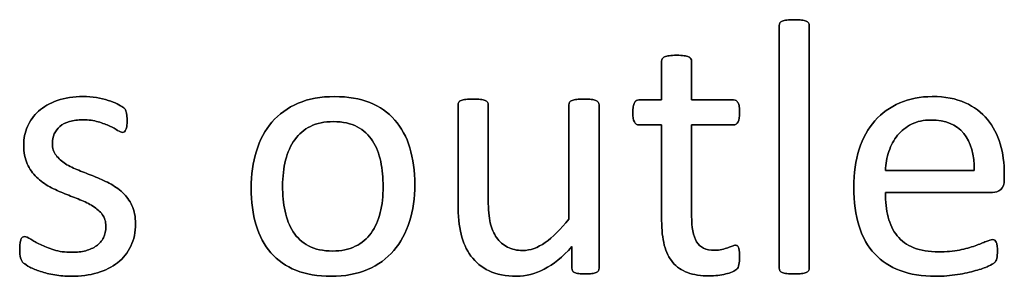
# Model space of a CAD drawing. Header units: inches. Extents: x 0 to 20790, y -12 to 14700.
# Tile 120 of 256: x 1254 to 1671, y 12904 to 13013. Entities that reach past the tile are written whole.
import ezdxf

# ---------------------------------------------------------------- set-up
doc = ezdxf.new("R2010")
doc.units = ezdxf.units.IN
doc.layers.add('254', color=7, linetype='Continuous', true_color=0xffffff)

msp = doc.modelspace()

# ---------------------------------------------------------------- linework, layer by layer
at = {"layer": '254', "color": 2, "linetype": 'Continuous', "lineweight": 25}
for points, knots in [([(1587.878, 12906.672), (1588.073, 12906.937), (1588.189, 12907.283), (1588.189, 12941.973), (1588.189, 12976.229), (1588.189, 13010.89), (1588.073, 13011.265), (1587.871, 13011.554), (1587.669, 13011.871), (1587.352, 13012.131), (1586.429, 13012.534), (1585.765, 13012.679), (1584.149, 13012.91), (1583.082, 13012.938), (1580.572, 13012.938), (1579.533, 13012.91), (1577.917, 13012.679), (1577.254, 13012.534), (1576.273, 13012.131), (1575.956, 13011.871), (1575.754, 13011.554), (1575.58, 13011.265), (1575.494, 13010.89), (1575.494, 12976.229), (1575.494, 12941.973), (1575.494, 12907.283), (1575.58, 12906.937), (1575.754, 12906.678), (1575.956, 12906.389), (1576.273, 12906.129), (1577.254, 12905.725), (1577.917, 12905.581), (1578.725, 12905.466), (1579.533, 12905.379), (1580.572, 12905.322), (1583.082, 12905.322), (1584.149, 12905.379), (1584.957, 12905.466), (1585.765, 12905.581), (1586.429, 12905.725), (1587.352, 12906.129), (1587.669, 12906.389), (1587.878, 12906.672)], [0, 0, 0, 0, 0.0059802, 0.0059802, 0.4793491, 0.4793491, 0.4849307, 0.4849307, 0.4849307, 0.4908027, 0.4908027, 0.4966747, 0.4966747, 0.5025467, 0.5025467, 0.5082853, 0.5082853, 0.5140238, 0.5140238, 0.5197624, 0.5197624, 0.5197624, 0.5246665, 0.5246665, 0.9405823, 0.9405823, 0.9458367, 0.9458367, 0.9458367, 0.9512509, 0.9512509, 0.956665, 0.956665, 0.956665, 0.9697477, 0.9697477, 0.9831346, 0.9831346, 0.9831346, 0.9915673, 0.9915673, 1, 1, 1, 1]), ([(1587.871, 13011.554), (1587.669, 13011.871), (1587.352, 13012.131), (1586.429, 13012.534), (1585.765, 13012.679), (1584.149, 13012.91), (1583.082, 13012.938), (1580.572, 13012.938), (1579.533, 13012.91), (1577.917, 13012.679), (1577.254, 13012.534), (1576.273, 13012.131), (1575.956, 13011.871), (1575.754, 13011.554)], [0, 0, 0, 0, 0.1685824, 0.1685824, 0.3371648, 0.3371648, 0.5057471, 0.5057471, 0.6704981, 0.6704981, 0.835249, 0.835249, 1, 1, 1, 1]), ([(1575.754, 13011.554), (1575.58, 13011.265), (1575.494, 13010.89), (1575.494, 12976.229), (1575.494, 12941.973), (1575.494, 12907.283), (1575.58, 12906.937), (1575.754, 12906.678)], [0, 0, 0, 0, 0.01151, 0.01151, 0.9876679, 0.9876679, 1, 1, 1, 1]), ([(1587.871, 12906.678), (1588.073, 12906.937), (1588.189, 12907.283), (1588.189, 12941.973), (1588.189, 12976.229), (1588.189, 13010.89), (1588.073, 13011.265), (1587.871, 13011.554)], [0, 0, 0, 0, 0.0123321, 0.0123321, 0.98849, 0.98849, 1, 1, 1, 1]), ([(1558.414, 12909.245), (1558.616, 12910.111), (1558.731, 12911.294), (1558.731, 12913.717), (1558.673, 12914.468), (1558.587, 12915.102), (1558.471, 12915.708), (1558.356, 12916.199), (1558.241, 12916.545), (1558.096, 12916.92), (1557.923, 12917.151), (1557.692, 12917.295), (1557.462, 12917.41), (1557.202, 12917.468), (1556.538, 12917.468), (1556.077, 12917.353), (1555.586, 12917.122), (1555.067, 12916.891), (1554.432, 12916.66), (1553.74, 12916.401), (1553.018, 12916.141), (1552.182, 12915.91), (1550.335, 12915.448), (1549.297, 12915.333), (1544.478, 12915.333), (1541.939, 12916.545), (1539.099, 12921.414), (1538.419, 12925.027), (1538.419, 12942.656), (1538.419, 12955.524), (1538.419, 12968.391), (1544.344, 12968.391), (1550.268, 12968.391), (1556.971, 12968.391), (1557.577, 12968.824), (1558.5, 12970.44), (1558.731, 12971.796), (1558.731, 12974.623), (1558.673, 12975.431), (1558.587, 12976.095), (1558.471, 12976.758), (1558.298, 12977.307), (1558.067, 12977.739), (1557.837, 12978.201), (1557.577, 12978.489), (1557.26, 12978.663), (1556.971, 12978.865), (1556.596, 12978.951), (1550.268, 12978.951), (1544.344, 12978.951), (1538.419, 12978.951), (1538.419, 12984.433), (1538.419, 12989.915), (1538.419, 12995.772), (1538.304, 12996.089), (1537.9, 12996.724), (1537.583, 12996.983), (1536.66, 12997.445), (1535.996, 12997.618), (1535.188, 12997.705), (1534.38, 12997.82), (1533.313, 12997.878), (1530.803, 12997.878), (1529.764, 12997.82), (1528.956, 12997.705), (1528.148, 12997.618), (1527.485, 12997.445), (1526.504, 12996.983), (1526.186, 12996.724), (1525.984, 12996.406), (1525.811, 12996.089), (1525.725, 12995.772), (1525.725, 12989.915), (1525.725, 12984.433), (1525.725, 12978.951), (1522.522, 12978.951), (1519.32, 12978.951), (1515.684, 12978.951), (1515.338, 12978.865), (1514.992, 12978.663), (1514.646, 12978.489), (1514.386, 12978.201), (1514.184, 12977.739), (1513.982, 12977.307), (1513.809, 12976.758), (1513.694, 12976.095), (1513.549, 12975.431), (1513.492, 12974.623), (1513.492, 12971.796), (1513.722, 12970.44), (1514.646, 12968.824), (1515.252, 12968.391), (1519.262, 12968.391), (1522.493, 12968.391), (1525.725, 12968.391), (1525.725, 12954.908), (1525.725, 12941.425), (1525.725, 12923.931), (1526.1, 12920.469), (1526.85, 12917.526), (1527.571, 12914.554), (1528.783, 12912.131), (1532.058, 12908.281), (1534.149, 12906.851), (1539.285, 12904.946), (1542.372, 12904.485), (1547.133, 12904.485), (1548.316, 12904.543), (1549.499, 12904.716), (1550.681, 12904.86), (1551.807, 12905.062), (1553.884, 12905.524), (1554.836, 12905.812), (1555.644, 12906.158), (1556.481, 12906.533), (1557.087, 12906.908), (1557.49, 12907.312), (1557.923, 12907.716), (1558.212, 12908.38), (1558.414, 12909.245)], [0, 0, 0, 0, 0.0169336, 0.0169336, 0.0273543, 0.0273543, 0.0273543, 0.0342551, 0.0342551, 0.0342551, 0.0386532, 0.0386532, 0.0386532, 0.0421312, 0.0421312, 0.0486524, 0.0486524, 0.0486524, 0.0578371, 0.0578371, 0.0578371, 0.0698121, 0.0698121, 0.0817871, 0.0817871, 0.1185882, 0.1185882, 0.1557168, 0.1557168, 0.2560764, 0.2560764, 0.2560764, 0.3153147, 0.3153147, 0.3231042, 0.3231042, 0.3308936, 0.3308936, 0.3350317, 0.3350317, 0.3350317, 0.3406368, 0.3406368, 0.3406368, 0.3446716, 0.3446716, 0.3446716, 0.3483066, 0.3483066, 0.4016209, 0.4016209, 0.4016209, 0.454298, 0.454298, 0.4579023, 0.4579023, 0.4615065, 0.4615065, 0.4651107, 0.4651107, 0.4651107, 0.4751388, 0.4751388, 0.484939, 0.484939, 0.484939, 0.4914006, 0.4914006, 0.4978622, 0.4978622, 0.4978622, 0.5012317, 0.5012317, 0.550479, 0.550479, 0.550479, 0.5810003, 0.5810003, 0.5851248, 0.5851248, 0.5851248, 0.5891096, 0.5891096, 0.5891096, 0.5945805, 0.5945805, 0.5945805, 0.6024171, 0.6024171, 0.6171684, 0.6171684, 0.6319196, 0.6319196, 0.69311, 0.69311, 0.69311, 0.82944, 0.82944, 0.8699889, 0.8699889, 0.8699889, 0.8978939, 0.8978939, 0.9255581, 0.9255581, 0.9532222, 0.9532222, 0.9623692, 0.9623692, 0.9623692, 0.9738223, 0.9738223, 0.9852753, 0.9852753, 0.9852753, 0.9926659, 0.9926659, 0.9926659, 1, 1, 1, 1]), ([(1525.984, 12996.406), (1525.811, 12996.089), (1525.725, 12995.772), (1525.725, 12989.915), (1525.725, 12984.433), (1525.725, 12978.951)], [0, 0, 0, 0, 0.0640394, 0.0640394, 1, 1, 1, 1]), ([(1528.956, 12997.705), (1528.148, 12997.618), (1527.485, 12997.445), (1526.504, 12996.983), (1526.186, 12996.724), (1525.984, 12996.406)], [0, 0, 0, 0, 0.5, 0.5, 1, 1, 1, 1]), ([(1535.188, 12997.705), (1534.38, 12997.82), (1533.313, 12997.878), (1530.803, 12997.878), (1529.764, 12997.82), (1528.956, 12997.705)], [0, 0, 0, 0, 0.5057471, 0.5057471, 1, 1, 1, 1]), ([(1538.419, 12978.951), (1538.419, 12984.433), (1538.419, 12989.915), (1538.419, 12995.772), (1538.304, 12996.089), (1537.9, 12996.724), (1537.583, 12996.983), (1536.66, 12997.445), (1535.996, 12997.618), (1535.188, 12997.705)], [0, 0, 0, 0, 0.8296943, 0.8296943, 0.8864629, 0.8864629, 0.9432314, 0.9432314, 1, 1, 1, 1]), ([(1301.102, 12917.099), (1302.413, 12919.863), (1303.076, 12923.008), (1303.076, 12929.528), (1302.557, 12932.096), (1300.579, 12936.401), (1299.239, 12938.241), (1297.594, 12939.77), (1295.95, 12941.328), (1294.074, 12942.627), (1291.939, 12943.694), (1289.833, 12944.791), (1287.669, 12945.772), (1283.309, 12947.493), (1281.149, 12948.339), (1279.072, 12949.176), (1276.965, 12949.984), (1275.09, 12950.907), (1273.445, 12951.946), (1271.801, 12952.956), (1270.474, 12954.167), (1269.435, 12955.524), (1268.425, 12956.88), (1267.906, 12958.553), (1267.906, 12961.986), (1268.166, 12963.313), (1269.262, 12965.795), (1270.041, 12966.862), (1271.108, 12967.757), (1272.147, 12968.651), (1273.503, 12969.343), (1276.792, 12970.324), (1278.668, 12970.555), (1283.255, 12970.555), (1285.39, 12970.267), (1287.265, 12969.719), (1289.112, 12969.142), (1290.756, 12968.536), (1293.526, 12967.266), (1294.651, 12966.66), (1295.517, 12966.083), (1296.411, 12965.535), (1297.075, 12965.247), (1297.825, 12965.247), (1298.114, 12965.333), (1298.373, 12965.506), (1298.633, 12965.708), (1298.835, 12965.997), (1299.037, 12966.401), (1299.21, 12966.805), (1299.325, 12967.353), (1299.499, 12968.622), (1299.527, 12969.372), (1299.527, 12971.075), (1299.499, 12971.767), (1299.321, 12972.892), (1299.268, 12973.354), (1299.181, 12973.758), (1299.095, 12974.133), (1298.979, 12974.479), (1298.806, 12974.796), (1298.604, 12975.085), (1298.258, 12975.46), (1297.71, 12975.864), (1297.19, 12976.268), (1296.383, 12976.758), (1295.344, 12977.278), (1294.276, 12977.826), (1293.007, 12978.316), (1290.038, 12979.248), (1288.362, 12979.644), (1286.515, 12979.932), (1284.669, 12980.249), (1282.822, 12980.394), (1276.792, 12980.394), (1273.099, 12979.845), (1266.784, 12977.586), (1264.155, 12976.095), (1259.943, 12972.344), (1258.385, 12970.151), (1257.317, 12967.67), (1256.279, 12965.189), (1255.759, 12962.592), (1255.759, 12956.793), (1256.25, 12954.139), (1257.26, 12951.946), (1258.241, 12949.724), (1259.568, 12947.849), (1261.212, 12946.233), (1262.857, 12944.646), (1264.703, 12943.319), (1266.781, 12942.194), (1268.858, 12941.098), (1270.993, 12940.117), (1275.354, 12938.395), (1277.485, 12937.549), (1279.533, 12936.741), (1281.582, 12935.962), (1283.428, 12935.039), (1285.073, 12934.029), (1286.688, 12932.99), (1288.016, 12931.807), (1290.035, 12929.153), (1290.526, 12927.509), (1290.526, 12923.642), (1290.179, 12922.027), (1288.795, 12919.257), (1287.814, 12918.103), (1286.515, 12917.208), (1285.246, 12916.314), (1283.717, 12915.622), (1280.254, 12914.698), (1278.293, 12914.468), (1273.272, 12914.468), (1270.733, 12914.814), (1266.317, 12916.19), (1264.415, 12916.949), (1262.799, 12917.785), (1261.183, 12918.593), (1259.827, 12919.372), (1258.702, 12920.065), (1257.606, 12920.757), (1256.769, 12921.103), (1255.846, 12921.103), (1255.529, 12920.988), (1255.24, 12920.815), (1254.98, 12920.642), (1254.75, 12920.353), (1254.605, 12919.949), (1254.432, 12919.517), (1254.317, 12918.997), (1254.201, 12918.334), (1254.115, 12917.641), (1254.057, 12916.833), (1254.057, 12914.266), (1254.173, 12913.025), (1254.692, 12911.178), (1255.096, 12910.457), (1256.25, 12909.418), (1257.144, 12908.841), (1258.356, 12908.207), (1259.597, 12907.572), (1261.097, 12906.937), (1262.857, 12906.36), (1264.646, 12905.754), (1266.636, 12905.293), (1268.858, 12904.889), (1271.108, 12904.514), (1273.445, 12904.312), (1279.908, 12904.312), (1283.572, 12904.802), (1290.239, 12906.756), (1293.122, 12908.178), (1297.929, 12912), (1299.787, 12914.323), (1301.102, 12917.099)], [0, 0, 0, 0, 0.0265971, 0.0265971, 0.0488695, 0.0488695, 0.071505, 0.071505, 0.071505, 0.0916763, 0.0916763, 0.0916763, 0.1124207, 0.1124207, 0.1329291, 0.1329291, 0.1329291, 0.1513232, 0.1513232, 0.1513232, 0.1671509, 0.1671509, 0.1671509, 0.1827935, 0.1827935, 0.1941287, 0.1941287, 0.2054639, 0.2054639, 0.2054639, 0.2187849, 0.2187849, 0.232106, 0.232106, 0.2470255, 0.2470255, 0.2470255, 0.2617411, 0.2617411, 0.2764567, 0.2764567, 0.2764567, 0.2827861, 0.2827861, 0.2867419, 0.2867419, 0.2867419, 0.2899769, 0.2899769, 0.2899769, 0.2946866, 0.2946866, 0.2993962, 0.2993962, 0.3039489, 0.3039489, 0.3087355, 0.3087355, 0.3087355, 0.3118991, 0.3118991, 0.3118991, 0.3162873, 0.3162873, 0.3162873, 0.3241694, 0.3241694, 0.3241694, 0.3358727, 0.3358727, 0.3477852, 0.3477852, 0.3477852, 0.3635516, 0.3635516, 0.3992722, 0.3992722, 0.4352836, 0.4352836, 0.4712949, 0.4712949, 0.4712949, 0.4954133, 0.4954133, 0.5223243, 0.5223243, 0.5223243, 0.5434303, 0.5434303, 0.5434303, 0.5642681, 0.5642681, 0.5642681, 0.5855645, 0.5855645, 0.6066186, 0.6066186, 0.6066186, 0.6252846, 0.6252846, 0.6252846, 0.6414191, 0.6414191, 0.6575536, 0.6575536, 0.6732136, 0.6732136, 0.6888736, 0.6888736, 0.6888736, 0.7040281, 0.7040281, 0.7191826, 0.7191826, 0.7391866, 0.7391866, 0.7589539, 0.7589539, 0.7589539, 0.7730817, 0.7730817, 0.7730817, 0.7812698, 0.7812698, 0.7868722, 0.7868722, 0.7868722, 0.7901715, 0.7901715, 0.7901715, 0.7952132, 0.7952132, 0.7952132, 0.802729, 0.802729, 0.8148868, 0.8148868, 0.8270447, 0.8270447, 0.8392026, 0.8392026, 0.8392026, 0.8540559, 0.8540559, 0.8540559, 0.8729189, 0.8729189, 0.8729189, 0.8944875, 0.8944875, 0.9297587, 0.9297587, 0.9647499, 0.9647499, 1, 1, 1, 1]), ([(1286.515, 12979.932), (1284.669, 12980.249), (1282.822, 12980.394), (1276.792, 12980.394), (1273.099, 12979.845), (1266.784, 12977.586), (1264.155, 12976.095), (1259.943, 12972.344), (1258.385, 12970.151), (1257.317, 12967.67)], [0, 0, 0, 0, 0.1276528, 0.1276528, 0.4168663, 0.4168663, 0.7084331, 0.7084331, 1, 1, 1, 1]), ([(1295.344, 12977.278), (1294.276, 12977.826), (1293.007, 12978.316), (1290.038, 12979.248), (1288.362, 12979.644), (1286.515, 12979.932)], [0, 0, 0, 0, 0.495573, 0.495573, 1, 1, 1, 1]), ([(1419.014, 12927.514), (1420.503, 12932.269), (1421.253, 12937.462), (1421.253, 12948.888), (1420.531, 12954.081), (1417.759, 12963.321), (1415.598, 12967.237), (1409.988, 12973.714), (1406.452, 12976.181), (1397.959, 12979.532), (1393.007, 12980.394), (1381.437, 12980.394), (1376.273, 12979.47), (1367.444, 12975.662), (1363.78, 12973.008), (1357.863, 12966.114), (1355.673, 12962.044), (1352.738, 12952.549), (1352.009, 12947.358), (1352.009, 12935.847), (1352.701, 12930.624), (1355.471, 12921.392), (1357.577, 12917.468), (1363.219, 12911.02), (1366.752, 12908.553), (1375.191, 12905.142), (1380.168, 12904.312), (1391.709, 12904.312), (1396.844, 12905.293), (1405.741, 12909.106), (1409.424, 12911.813), (1415.309, 12918.68), (1417.531, 12922.777), (1419.014, 12927.514)], [0, 0, 0, 0, 0.0581053, 0.0581053, 0.1179985, 0.1179985, 0.1779958, 0.1779958, 0.2382588, 0.2382588, 0.2986629, 0.2986629, 0.3612134, 0.3612134, 0.4237638, 0.4237638, 0.4857565, 0.4857565, 0.5474063, 0.5474063, 0.611258, 0.611258, 0.6751096, 0.6751096, 0.7386795, 0.7386795, 0.8024746, 0.8024746, 0.8682127, 0.8682127, 0.9341063, 0.9341063, 1, 1, 1, 1]), ([(1419.031, 12927.509), (1420.503, 12932.269), (1421.253, 12937.462), (1421.253, 12948.888), (1420.531, 12954.081), (1417.759, 12963.321), (1415.598, 12967.237), (1409.988, 12973.714), (1406.452, 12976.181), (1397.959, 12979.532), (1393.007, 12980.394), (1381.437, 12980.394), (1376.273, 12979.47), (1367.444, 12975.662), (1363.78, 12973.008), (1357.863, 12966.114), (1355.673, 12962.044), (1354.201, 12957.283)], [0, 0, 0, 0, 0.1196183, 0.1196183, 0.2429171, 0.2429171, 0.36643, 0.36643, 0.4904903, 0.4904903, 0.6148409, 0.6148409, 0.74361, 0.74361, 0.8723791, 0.8723791, 1, 1, 1, 1]), ([(1669.226, 12941.048), (1670.243, 12941.906), (1670.733, 12943.319), (1670.733, 12946.108), (1670.733, 12946.878), (1670.733, 12952.148), (1670.156, 12956.389), (1667.848, 12964.352), (1666.031, 12967.814), (1661.126, 12973.7), (1657.981, 12976.037), (1650.341, 12979.541), (1645.69, 12980.394), (1635.188, 12980.394), (1630.601, 12979.528), (1622.393, 12975.944), (1618.887, 12973.44), (1616.002, 12970.122), (1613.088, 12966.833), (1610.866, 12962.794), (1607.799, 12953.305), (1607.029, 12947.964), (1607.029, 12935.76), (1607.779, 12930.278), (1610.716, 12920.833), (1612.943, 12916.92), (1618.801, 12910.66), (1622.407, 12908.293), (1630.972, 12905.11), (1635.967, 12904.312), (1644.94, 12904.312), (1648.027, 12904.571), (1650.912, 12905.062), (1653.826, 12905.524), (1656.365, 12906.101), (1660.782, 12907.305), (1662.568, 12907.947), (1665.338, 12909.217), (1666.175, 12909.678), (1666.752, 12910.255), (1666.983, 12910.544), (1667.156, 12910.861), (1667.329, 12911.15), (1667.473, 12911.496), (1667.531, 12911.9), (1667.617, 12912.275), (1667.675, 12912.708), (1667.791, 12913.689), (1667.819, 12914.266), (1667.819, 12915.852), (1667.762, 12916.631), (1667.704, 12917.295), (1667.617, 12917.93), (1667.502, 12918.42), (1667.358, 12918.795), (1667.185, 12919.142), (1666.983, 12919.401), (1666.694, 12919.603), (1666.406, 12919.776), (1666.088, 12919.863), (1665.107, 12919.863), (1664.213, 12919.574), (1663.001, 12919.055), (1661.789, 12918.507), (1660.26, 12917.901), (1656.51, 12916.574), (1654.288, 12915.968), (1651.72, 12915.448), (1649.152, 12914.9), (1646.238, 12914.641), (1638.795, 12914.641), (1635.304, 12915.218), (1629.533, 12917.584), (1627.225, 12919.257), (1623.615, 12923.669), (1622.349, 12926.326), (1620.798, 12932.473), (1620.416, 12935.933), (1620.416, 12939.799), (1635.544, 12939.799), (1650.672, 12939.799), (1665.8, 12939.799), (1667.098, 12939.77), (1668.223, 12940.203), (1669.226, 12941.048)], [0, 0, 0, 0, 0.0174321, 0.0174321, 0.0240728, 0.0240728, 0.0629214, 0.0629214, 0.10177, 0.10177, 0.1406186, 0.1406186, 0.1791154, 0.1791154, 0.215155, 0.215155, 0.251316, 0.251316, 0.251316, 0.2923514, 0.2923514, 0.3336134, 0.3336134, 0.3770788, 0.3770788, 0.4203788, 0.4203788, 0.4632688, 0.4632688, 0.5064136, 0.5064136, 0.5313806, 0.5313806, 0.5313806, 0.5541801, 0.5541801, 0.5767042, 0.5767042, 0.5992283, 0.5992283, 0.6217523, 0.6217523, 0.6217523, 0.6251986, 0.6251986, 0.6251986, 0.6292736, 0.6292736, 0.6333486, 0.6333486, 0.6390182, 0.6390182, 0.6390182, 0.6437792, 0.6437792, 0.6437792, 0.6470405, 0.6470405, 0.6470405, 0.650124, 0.650124, 0.6557771, 0.6557771, 0.6557771, 0.6710147, 0.6710147, 0.6862522, 0.6862522, 0.6862522, 0.7131126, 0.7131126, 0.7470415, 0.7470415, 0.7809704, 0.7809704, 0.8144194, 0.8144194, 0.8475747, 0.8475747, 0.8475747, 0.9884116, 0.9884116, 0.9884116, 1, 1, 1, 1]), ([(1669.233, 12941.04), (1670.243, 12941.906), (1670.733, 12943.319), (1670.733, 12946.108), (1670.733, 12946.878), (1670.733, 12952.148), (1670.156, 12956.389), (1667.848, 12964.352), (1666.031, 12967.814), (1661.126, 12973.7), (1657.981, 12976.037), (1650.341, 12979.541), (1645.69, 12980.394), (1635.188, 12980.394), (1630.601, 12979.528), (1622.393, 12975.944), (1618.887, 12973.44), (1616.002, 12970.122)], [0, 0, 0, 0, 0.0693631, 0.0693631, 0.0957872, 0.0957872, 0.2503679, 0.2503679, 0.4049486, 0.4049486, 0.5595293, 0.5595293, 0.7127102, 0.7127102, 0.8561136, 0.8561136, 1, 1, 1, 1]), ([(1499.005, 12906.68), (1499.181, 12906.937), (1499.268, 12907.283), (1499.268, 12930.788), (1499.268, 12953.86), (1499.268, 12977.364), (1499.152, 12977.71), (1498.922, 12977.97), (1498.691, 12978.259), (1498.344, 12978.518), (1497.421, 12978.98), (1496.786, 12979.124), (1495.142, 12979.294), (1494.103, 12979.326), (1491.593, 12979.326), (1490.555, 12979.297), (1488.968, 12979.121), (1488.304, 12978.98), (1487.814, 12978.749), (1487.294, 12978.518), (1486.948, 12978.259), (1486.775, 12977.97), (1486.573, 12977.71), (1486.486, 12977.364), (1486.486, 12960.803), (1486.486, 12944.675), (1486.486, 12928.547), (1482.967, 12924.191), (1479.62, 12920.873), (1473.292, 12916.385), (1470.128, 12915.247), (1464.501, 12915.247), (1462.338, 12915.708), (1458.645, 12917.612), (1457.115, 12918.94), (1454.715, 12922.369), (1453.797, 12924.45), (1452.65, 12929.328), (1452.326, 12932.586), (1452.326, 12950.061), (1452.326, 12963.496), (1452.326, 12977.364), (1452.239, 12977.71), (1452.037, 12977.97), (1451.836, 12978.259), (1451.489, 12978.518), (1450.508, 12978.98), (1449.845, 12979.124), (1448.201, 12979.3), (1447.19, 12979.326), (1444.709, 12979.326), (1443.699, 12979.297), (1442.054, 12979.127), (1441.391, 12978.98), (1440.353, 12978.518), (1440.006, 12978.259), (1439.833, 12977.97), (1439.66, 12977.71), (1439.574, 12977.364), (1439.574, 12962.938), (1439.574, 12948.945), (1439.574, 12929.903), (1439.977, 12925.633), (1440.843, 12922.142), (1441.68, 12918.622), (1443.065, 12915.535), (1447.002, 12910.265), (1449.527, 12908.178), (1452.672, 12906.62), (1455.846, 12905.091), (1459.712, 12904.312), (1468.281, 12904.312), (1472.176, 12905.322), (1476.042, 12907.312), (1479.879, 12909.332), (1483.774, 12912.506), (1487.727, 12916.862), (1487.727, 12913.814), (1487.727, 12910.765), (1487.727, 12907.283), (1487.814, 12906.937), (1487.958, 12906.678), (1488.102, 12906.389), (1488.391, 12906.129), (1488.852, 12905.927), (1489.285, 12905.725), (1489.862, 12905.581), (1490.612, 12905.466), (1491.362, 12905.379), (1492.314, 12905.322), (1494.565, 12905.322), (1495.488, 12905.379), (1496.238, 12905.466), (1496.96, 12905.581), (1497.565, 12905.725), (1498.489, 12906.129), (1498.806, 12906.389), (1499.005, 12906.68)], [0, 0, 0, 0, 0.0038138, 0.0038138, 0.2071299, 0.2071299, 0.2109436, 0.2109436, 0.2109436, 0.2148076, 0.2148076, 0.2186716, 0.2186716, 0.2224039, 0.2224039, 0.2264026, 0.2264026, 0.2305478, 0.2305478, 0.2305478, 0.2342105, 0.2342105, 0.2342105, 0.2372634, 0.2372634, 0.3510351, 0.3510351, 0.3510351, 0.3882049, 0.3882049, 0.4251502, 0.4251502, 0.4536988, 0.4536988, 0.4822474, 0.4822474, 0.5102533, 0.5102533, 0.5379471, 0.5379471, 0.6300619, 0.6300619, 0.6330291, 0.6330291, 0.6330291, 0.6366576, 0.6366576, 0.640286, 0.640286, 0.6440425, 0.6440425, 0.6477991, 0.6477991, 0.6514275, 0.6514275, 0.6550559, 0.6550559, 0.6550559, 0.6579975, 0.6579975, 0.7531086, 0.7531086, 0.787427, 0.787427, 0.787427, 0.8144143, 0.8144143, 0.8415922, 0.8415922, 0.8415922, 0.8733002, 0.8733002, 0.9004502, 0.9004502, 0.9004502, 0.940355, 0.940355, 0.940355, 0.9644189, 0.9644189, 0.9678349, 0.9678349, 0.9678349, 0.9709703, 0.9709703, 0.9709703, 0.9757756, 0.9757756, 0.9757756, 0.9833849, 0.9833849, 0.9902518, 0.9902518, 0.9902518, 0.9951259, 0.9951259, 1, 1, 1, 1]), ([(1439.833, 12977.97), (1439.66, 12977.71), (1439.574, 12977.364), (1439.574, 12962.938), (1439.574, 12948.945), (1439.574, 12929.903), (1439.977, 12925.633), (1440.843, 12922.142)], [0, 0, 0, 0, 0.0222222, 0.0222222, 0.7407407, 0.7407407, 1, 1, 1, 1]), ([(1452.037, 12977.97), (1451.836, 12978.259), (1451.489, 12978.518), (1450.508, 12978.98), (1449.845, 12979.124), (1448.201, 12979.3), (1447.19, 12979.326), (1444.709, 12979.326), (1443.699, 12979.297), (1442.054, 12979.127), (1441.391, 12978.98), (1440.353, 12978.518), (1440.006, 12978.259), (1439.833, 12977.97)], [0, 0, 0, 0, 0.1647275, 0.1647275, 0.329455, 0.329455, 0.5, 0.5, 0.670545, 0.670545, 0.8352725, 0.8352725, 1, 1, 1, 1]), ([(1486.486, 12928.547), (1482.967, 12924.191), (1479.62, 12920.873), (1473.292, 12916.385), (1470.128, 12915.247), (1464.501, 12915.247), (1462.338, 12915.708), (1458.645, 12917.612), (1457.115, 12918.94), (1454.715, 12922.369), (1453.797, 12924.45), (1452.65, 12929.328), (1452.326, 12932.586), (1452.326, 12950.061), (1452.326, 12963.496), (1452.326, 12977.364), (1452.239, 12977.71), (1452.037, 12977.97)], [0, 0, 0, 0, 0.1318105, 0.1318105, 0.2628248, 0.2628248, 0.3640632, 0.3640632, 0.4653015, 0.4653015, 0.5646154, 0.5646154, 0.6628224, 0.6628224, 0.9894778, 0.9894778, 1, 1, 1, 1]), ([(1486.775, 12977.97), (1486.573, 12977.71), (1486.486, 12977.364), (1486.486, 12960.803), (1486.486, 12944.675), (1486.486, 12928.547)], [0, 0, 0, 0, 0.0261324, 0.0261324, 1, 1, 1, 1]), ([(1498.922, 12977.97), (1498.691, 12978.259), (1498.344, 12978.518), (1497.421, 12978.98), (1496.786, 12979.124), (1495.142, 12979.294), (1494.103, 12979.326), (1491.593, 12979.326), (1490.555, 12979.297), (1488.968, 12979.121), (1488.304, 12978.98), (1487.814, 12978.749)], [0, 0, 0, 0, 0.1971018, 0.1971018, 0.3942036, 0.3942036, 0.584582, 0.584582, 0.7885589, 0.7885589, 1, 1, 1, 1]), ([(1499.008, 12906.678), (1499.181, 12906.937), (1499.268, 12907.283), (1499.268, 12930.788), (1499.268, 12953.86), (1499.268, 12977.364), (1499.152, 12977.71), (1498.922, 12977.97)], [0, 0, 0, 0, 0.0180796, 0.0180796, 0.9819204, 0.9819204, 1, 1, 1, 1]), ([(1513.694, 12976.095), (1513.549, 12975.431), (1513.492, 12974.623), (1513.492, 12971.796), (1513.722, 12970.44), (1514.646, 12968.824), (1515.252, 12968.391), (1519.262, 12968.391), (1522.493, 12968.391), (1525.725, 12968.391)], [0, 0, 0, 0, 0.0795356, 0.0795356, 0.2292497, 0.2292497, 0.3789638, 0.3789638, 1, 1, 1, 1]), ([(1525.725, 12978.951), (1522.522, 12978.951), (1519.32, 12978.951), (1515.684, 12978.951), (1515.338, 12978.865), (1514.992, 12978.663)], [0, 0, 0, 0, 0.8809524, 0.8809524, 1, 1, 1, 1]), ([(1557.26, 12978.663), (1556.971, 12978.865), (1556.596, 12978.951), (1550.268, 12978.951), (1544.344, 12978.951), (1538.419, 12978.951)], [0, 0, 0, 0, 0.0638298, 0.0638298, 1, 1, 1, 1]), ([(1538.419, 12968.391), (1544.344, 12968.391), (1550.268, 12968.391), (1556.971, 12968.391), (1557.577, 12968.824), (1558.5, 12970.44), (1558.731, 12971.796), (1558.731, 12974.623), (1558.673, 12975.431), (1558.587, 12976.095)], [0, 0, 0, 0, 0.7502759, 0.7502759, 0.8489324, 0.8489324, 0.9475888, 0.9475888, 1, 1, 1, 1]), ([(1299.037, 12966.401), (1299.21, 12966.805), (1299.325, 12967.353), (1299.499, 12968.622), (1299.527, 12969.372), (1299.527, 12971.075), (1299.499, 12971.767), (1299.321, 12972.892), (1299.268, 12973.354), (1299.181, 12973.758)], [0, 0, 0, 0, 0.2510668, 0.2510668, 0.5021337, 0.5021337, 0.7448316, 0.7448316, 1, 1, 1, 1]), ([(1257.317, 12967.67), (1256.279, 12965.189), (1255.759, 12962.592), (1255.759, 12956.793), (1256.25, 12954.139), (1257.26, 12951.946)], [0, 0, 0, 0, 0.4726368, 0.4726368, 1, 1, 1, 1]), ([(1269.435, 12955.524), (1268.425, 12956.88), (1267.906, 12958.553), (1267.906, 12961.986), (1268.166, 12963.313), (1269.262, 12965.795), (1270.041, 12966.862), (1271.108, 12967.757)], [0, 0, 0, 0, 0.408284, 0.408284, 0.704142, 0.704142, 1, 1, 1, 1]), ([(1271.108, 12967.757), (1272.147, 12968.651), (1273.503, 12969.343), (1276.792, 12970.324), (1278.668, 12970.555), (1283.255, 12970.555), (1285.39, 12970.267), (1287.265, 12969.719)], [0, 0, 0, 0, 0.3205128, 0.3205128, 0.6410256, 0.6410256, 1, 1, 1, 1]), ([(1287.265, 12969.719), (1289.112, 12969.142), (1290.756, 12968.536), (1293.526, 12967.266), (1294.651, 12966.66), (1295.517, 12966.083)], [0, 0, 0, 0, 0.5, 0.5, 1, 1, 1, 1]), ([(1406.824, 12952.869), (1407.519, 12949.522), (1407.866, 12946.002), (1407.866, 12938.241), (1407.462, 12934.577), (1406.625, 12931.259), (1405.817, 12927.912), (1404.519, 12925.027), (1401.033, 12920.205), (1398.806, 12918.334), (1393.382, 12915.679), (1390.179, 12915.016), (1382.418, 12915.016), (1379.043, 12915.737), (1376.331, 12917.208), (1373.59, 12918.651), (1371.426, 12920.642), (1368.194, 12925.604), (1367.04, 12928.518), (1365.661, 12935.184), (1365.309, 12938.761), (1365.309, 12946.493), (1365.742, 12950.157), (1367.424, 12956.827), (1368.743, 12959.707), (1372.219, 12964.573), (1374.426, 12966.458), (1379.827, 12969.101), (1383.053, 12969.776), (1390.843, 12969.776), (1394.219, 12969.055), (1399.631, 12966.119), (1401.807, 12964.15), (1404.98, 12959.13), (1406.134, 12956.187), (1406.824, 12952.869)], [0, 0, 0, 0, 0.0676707, 0.0676707, 0.1400264, 0.1400264, 0.1400264, 0.2011218, 0.2011218, 0.2630503, 0.2630503, 0.3249788, 0.3249788, 0.3931969, 0.3931969, 0.3931969, 0.4510423, 0.4510423, 0.5088876, 0.5088876, 0.5662549, 0.5662549, 0.6253606, 0.6253606, 0.6850724, 0.6850724, 0.7452559, 0.7452559, 0.8049234, 0.8049234, 0.8701413, 0.8701413, 0.9350707, 0.9350707, 1, 1, 1, 1]), ([(1376.331, 12917.208), (1373.59, 12918.651), (1371.426, 12920.642), (1368.194, 12925.604), (1367.04, 12928.518), (1365.661, 12935.184), (1365.309, 12938.761), (1365.309, 12946.493), (1365.742, 12950.157), (1367.424, 12956.827), (1368.743, 12959.707), (1372.219, 12964.573), (1374.426, 12966.458), (1379.827, 12969.101), (1383.053, 12969.776), (1390.843, 12969.776), (1394.219, 12969.055), (1399.631, 12966.119), (1401.807, 12964.15), (1404.98, 12959.13), (1406.134, 12956.187), (1406.827, 12952.869)], [0, 0, 0, 0, 0.0953281, 0.0953281, 0.1906562, 0.1906562, 0.2851963, 0.2851963, 0.3826013, 0.3826013, 0.4810053, 0.4810053, 0.5801866, 0.5801866, 0.6785175, 0.6785175, 0.7859954, 0.7859954, 0.8929977, 0.8929977, 1, 1, 1, 1]), ([(1525.725, 12968.391), (1525.725, 12954.908), (1525.725, 12941.425), (1525.725, 12923.931), (1526.1, 12920.469), (1526.85, 12917.526)], [0, 0, 0, 0, 0.7707532, 0.7707532, 1, 1, 1, 1]), ([(1553.74, 12916.401), (1553.018, 12916.141), (1552.182, 12915.91), (1550.335, 12915.448), (1549.297, 12915.333), (1544.478, 12915.333), (1541.939, 12916.545), (1539.099, 12921.414), (1538.419, 12925.027), (1538.419, 12942.656), (1538.419, 12955.524), (1538.419, 12968.391)], [0, 0, 0, 0, 0.0604067, 0.0604067, 0.1208135, 0.1208135, 0.3064536, 0.3064536, 0.4937452, 0.4937452, 1, 1, 1, 1]), ([(1616.002, 12970.122), (1613.088, 12966.833), (1610.866, 12962.794), (1607.799, 12953.305), (1607.029, 12947.964), (1607.029, 12935.76), (1607.779, 12930.278), (1610.716, 12920.833), (1612.943, 12916.92), (1618.801, 12910.66), (1622.407, 12908.293), (1630.972, 12905.11), (1635.967, 12904.312), (1644.94, 12904.312), (1648.027, 12904.571), (1650.912, 12905.062)], [0, 0, 0, 0, 0.1465213, 0.1465213, 0.2938517, 0.2938517, 0.4490493, 0.4490493, 0.6036564, 0.6036564, 0.7567998, 0.7567998, 0.9108526, 0.9108526, 1, 1, 1, 1]), ([(1653.536, 12964.784), (1656.625, 12961.005), (1658.125, 12955.754), (1657.952, 12949.09), (1645.44, 12949.09), (1632.928, 12949.09), (1620.416, 12949.09), (1620.531, 12951.917), (1620.993, 12954.629), (1621.887, 12957.197), (1622.753, 12959.794), (1623.994, 12962.073), (1627.182, 12965.956), (1629.129, 12967.526), (1633.861, 12969.892), (1636.602, 12970.469), (1645.834, 12970.469), (1650.422, 12968.593), (1653.536, 12964.784)], [0, 0, 0, 0, 0.1642716, 0.1642716, 0.1642716, 0.5344554, 0.5344554, 0.5344554, 0.6160129, 0.6160129, 0.6160129, 0.6928348, 0.6928348, 0.7703438, 0.7703438, 0.8478528, 0.8478528, 1, 1, 1, 1]), ([(1621.887, 12957.197), (1622.753, 12959.794), (1623.994, 12962.073), (1627.182, 12965.956), (1629.129, 12967.526), (1633.861, 12969.892), (1636.602, 12970.469), (1645.834, 12970.469), (1650.422, 12968.593), (1653.538, 12964.785)], [0, 0, 0, 0, 0.2000638, 0.2000638, 0.4019169, 0.4019169, 0.6037699, 0.6037699, 1, 1, 1, 1]), ([(1295.517, 12966.083), (1296.411, 12965.535), (1297.075, 12965.247), (1297.825, 12965.247), (1298.114, 12965.333), (1298.373, 12965.506)], [0, 0, 0, 0, 0.6153846, 0.6153846, 1, 1, 1, 1]), ([(1354.201, 12957.283), (1352.738, 12952.549), (1352.009, 12947.358), (1352.009, 12935.847), (1352.701, 12930.624), (1355.471, 12921.392), (1357.577, 12917.468), (1363.219, 12911.02), (1366.752, 12908.553), (1375.191, 12905.142), (1380.168, 12904.312), (1391.709, 12904.312), (1396.844, 12905.293), (1405.741, 12909.106), (1409.424, 12911.813), (1415.309, 12918.68), (1417.531, 12922.777), (1419.031, 12927.509)], [0, 0, 0, 0, 0.1198845, 0.1198845, 0.2440506, 0.2440506, 0.3682168, 0.3682168, 0.4918351, 0.4918351, 0.6158913, 0.6158913, 0.7437259, 0.7437259, 0.8718629, 0.8718629, 1, 1, 1, 1]), ([(1406.827, 12952.869), (1407.519, 12949.522), (1407.866, 12946.002), (1407.866, 12938.241), (1407.462, 12934.577), (1406.625, 12931.259)], [0, 0, 0, 0, 0.4832714, 0.4832714, 1, 1, 1, 1]), ([(1291.939, 12943.694), (1289.833, 12944.791), (1287.669, 12945.772), (1283.309, 12947.493), (1281.149, 12948.339), (1279.072, 12949.176)], [0, 0, 0, 0, 0.5028597, 0.5028597, 1, 1, 1, 1]), ([(1266.781, 12942.194), (1268.858, 12941.098), (1270.993, 12940.117), (1275.354, 12938.395), (1277.485, 12937.549), (1279.533, 12936.741)], [0, 0, 0, 0, 0.5028597, 0.5028597, 1, 1, 1, 1]), ([(1301.114, 12917.093), (1302.413, 12919.863), (1303.076, 12923.008), (1303.076, 12929.528), (1302.557, 12932.096), (1300.579, 12936.401), (1299.239, 12938.241), (1297.594, 12939.77)], [0, 0, 0, 0, 0.3719617, 0.3719617, 0.6834419, 0.6834419, 1, 1, 1, 1]), ([(1651.72, 12915.448), (1649.152, 12914.9), (1646.238, 12914.641), (1638.795, 12914.641), (1635.304, 12915.218), (1629.533, 12917.584), (1627.225, 12919.257), (1623.615, 12923.669), (1622.349, 12926.326), (1620.798, 12932.473), (1620.416, 12935.933), (1620.416, 12939.799)], [0, 0, 0, 0, 0.1665012, 0.1665012, 0.3768185, 0.3768185, 0.5871358, 0.5871358, 0.7944785, 0.7944785, 1, 1, 1, 1]), ([(1285.073, 12934.029), (1286.688, 12932.99), (1288.016, 12931.807), (1290.035, 12929.153), (1290.526, 12927.509), (1290.526, 12923.642), (1290.179, 12922.027), (1288.795, 12919.257), (1287.814, 12918.103), (1286.515, 12917.208)], [0, 0, 0, 0, 0.2537313, 0.2537313, 0.5074627, 0.5074627, 0.7537313, 0.7537313, 1, 1, 1, 1]), ([(1406.625, 12931.259), (1405.817, 12927.912), (1404.519, 12925.027), (1401.033, 12920.205), (1398.806, 12918.334), (1393.382, 12915.679), (1390.179, 12915.016), (1382.418, 12915.016), (1379.043, 12915.737), (1376.331, 12917.208)], [0, 0, 0, 0, 0.2413212, 0.2413212, 0.485933, 0.485933, 0.7305448, 0.7305448, 1, 1, 1, 1]), ([(1440.843, 12922.142), (1441.68, 12918.622), (1443.065, 12915.535), (1447.002, 12910.265), (1449.527, 12908.178), (1452.672, 12906.62)], [0, 0, 0, 0, 0.4982399, 0.4982399, 1, 1, 1, 1]), ([(1254.201, 12918.334), (1254.115, 12917.641), (1254.057, 12916.833), (1254.057, 12914.266), (1254.173, 12913.025), (1254.692, 12911.178), (1255.096, 12910.457), (1256.25, 12909.418), (1257.144, 12908.841), (1258.356, 12908.207)], [0, 0, 0, 0, 0.1708543, 0.1708543, 0.4472362, 0.4472362, 0.7236181, 0.7236181, 1, 1, 1, 1]), ([(1258.702, 12920.065), (1257.606, 12920.757), (1256.769, 12921.103), (1255.846, 12921.103), (1255.529, 12920.988), (1255.24, 12920.815)], [0, 0, 0, 0, 0.59375, 0.59375, 1, 1, 1, 1]), ([(1286.515, 12917.208), (1285.246, 12916.314), (1283.717, 12915.622), (1280.254, 12914.698), (1278.293, 12914.468), (1273.272, 12914.468), (1270.733, 12914.814), (1266.317, 12916.19), (1264.415, 12916.949), (1262.799, 12917.785)], [0, 0, 0, 0, 0.216245, 0.216245, 0.43249, 0.43249, 0.7179334, 0.7179334, 1, 1, 1, 1]), ([(1268.858, 12904.889), (1271.108, 12904.514), (1273.445, 12904.312), (1279.908, 12904.312), (1283.572, 12904.802), (1290.239, 12906.756), (1293.122, 12908.178), (1297.929, 12912), (1299.787, 12914.323), (1301.114, 12917.093)], [0, 0, 0, 0, 0.1697237, 0.1697237, 0.4472719, 0.4472719, 0.7226174, 0.7226174, 1, 1, 1, 1]), ([(1526.85, 12917.526), (1527.571, 12914.554), (1528.783, 12912.131), (1532.058, 12908.281), (1534.149, 12906.851), (1539.285, 12904.946), (1542.372, 12904.485), (1547.133, 12904.485), (1548.316, 12904.543), (1549.499, 12904.716)], [0, 0, 0, 0, 0.3020665, 0.3020665, 0.6015259, 0.6015259, 0.9009852, 0.9009852, 1, 1, 1, 1]), ([(1557.692, 12917.295), (1557.462, 12917.41), (1557.202, 12917.468), (1556.538, 12917.468), (1556.077, 12917.353), (1555.586, 12917.122)], [0, 0, 0, 0, 0.3478261, 0.3478261, 1, 1, 1, 1]), ([(1663.001, 12919.055), (1661.789, 12918.507), (1660.26, 12917.901), (1656.51, 12916.574), (1654.288, 12915.968), (1651.72, 12915.448)], [0, 0, 0, 0, 0.5, 0.5, 1, 1, 1, 1]), ([(1666.694, 12919.603), (1666.406, 12919.776), (1666.088, 12919.863), (1665.107, 12919.863), (1664.213, 12919.574), (1663.001, 12919.055)], [0, 0, 0, 0, 0.3529412, 0.3529412, 1, 1, 1, 1]), ([(1667.531, 12911.9), (1667.617, 12912.275), (1667.675, 12912.708), (1667.791, 12913.689), (1667.819, 12914.266), (1667.819, 12915.852), (1667.762, 12916.631), (1667.704, 12917.295)], [0, 0, 0, 0, 0.2948718, 0.2948718, 0.5897436, 0.5897436, 1, 1, 1, 1]), ([(1487.727, 12916.862), (1487.727, 12913.814), (1487.727, 12910.765), (1487.727, 12907.283), (1487.814, 12906.937), (1487.958, 12906.678)], [0, 0, 0, 0, 0.8756906, 0.8756906, 1, 1, 1, 1]), ([(1558.414, 12909.245), (1558.616, 12910.111), (1558.731, 12911.294), (1558.731, 12913.717), (1558.673, 12914.468), (1558.587, 12915.102)], [0, 0, 0, 0, 0.6190476, 0.6190476, 1, 1, 1, 1]), ([(1650.912, 12905.062), (1653.826, 12905.524), (1656.365, 12906.101), (1660.782, 12907.305), (1662.568, 12907.947), (1665.338, 12909.217), (1666.175, 12909.678), (1666.752, 12910.255), (1666.983, 12910.544), (1667.156, 12910.861)], [0, 0, 0, 0, 0.2522862, 0.2522862, 0.5015241, 0.5015241, 0.7507621, 0.7507621, 1, 1, 1, 1]), ([(1452.672, 12906.62), (1455.846, 12905.091), (1459.712, 12904.312), (1468.281, 12904.312), (1472.176, 12905.322), (1476.042, 12907.312)], [0, 0, 0, 0, 0.5387205, 0.5387205, 1, 1, 1, 1]), ([(1490.612, 12905.466), (1491.362, 12905.379), (1492.314, 12905.322), (1494.565, 12905.322), (1495.488, 12905.379), (1496.238, 12905.466)], [0, 0, 0, 0, 0.525641, 0.525641, 1, 1, 1, 1]), ([(1496.238, 12905.466), (1496.96, 12905.581), (1497.565, 12905.725), (1498.489, 12906.129), (1498.806, 12906.389), (1499.008, 12906.678)], [0, 0, 0, 0, 0.5, 0.5, 1, 1, 1, 1]), ([(1549.499, 12904.716), (1550.681, 12904.86), (1551.807, 12905.062), (1553.884, 12905.524), (1554.836, 12905.812), (1555.644, 12906.158)], [0, 0, 0, 0, 0.5, 0.5, 1, 1, 1, 1]), ([(1575.754, 12906.678), (1575.956, 12906.389), (1576.273, 12906.129), (1577.254, 12905.725), (1577.917, 12905.581), (1578.725, 12905.466)], [0, 0, 0, 0, 0.5, 0.5, 1, 1, 1, 1]), ([(1578.725, 12905.466), (1579.533, 12905.379), (1580.572, 12905.322), (1583.082, 12905.322), (1584.149, 12905.379), (1584.957, 12905.466)], [0, 0, 0, 0, 0.4942529, 0.4942529, 1, 1, 1, 1]), ([(1584.957, 12905.466), (1585.765, 12905.581), (1586.429, 12905.725), (1587.352, 12906.129), (1587.669, 12906.389), (1587.871, 12906.678)], [0, 0, 0, 0, 0.5, 0.5, 1, 1, 1, 1])]:
    msp.add_open_spline(points, degree=3, knots=knots, dxfattribs=at)
for points in [[(1297.71, 12975.864), (1297.19, 12976.268), (1296.383, 12976.758), (1295.344, 12977.278)], [(1298.806, 12974.796), (1298.604, 12975.085), (1298.258, 12975.46), (1297.71, 12975.864)], [(1487.814, 12978.749), (1487.294, 12978.518), (1486.948, 12978.259), (1486.775, 12977.97)], [(1514.184, 12977.739), (1513.982, 12977.307), (1513.809, 12976.758), (1513.694, 12976.095)], [(1514.992, 12978.663), (1514.646, 12978.489), (1514.386, 12978.201), (1514.184, 12977.739)], [(1558.067, 12977.739), (1557.837, 12978.201), (1557.577, 12978.489), (1557.26, 12978.663)], [(1558.587, 12976.095), (1558.471, 12976.758), (1558.298, 12977.307), (1558.067, 12977.739)], [(1299.181, 12973.758), (1299.095, 12974.133), (1298.979, 12974.479), (1298.806, 12974.796)], [(1298.373, 12965.506), (1298.633, 12965.708), (1298.835, 12965.997), (1299.037, 12966.401)], [(1653.538, 12964.785), (1656.625, 12961.005), (1658.125, 12955.754), (1657.952, 12949.09)], [(1273.445, 12951.946), (1271.801, 12952.956), (1270.474, 12954.167), (1269.435, 12955.524)], [(1620.416, 12949.09), (1620.531, 12951.917), (1620.993, 12954.629), (1621.887, 12957.197)], [(1257.26, 12951.946), (1258.241, 12949.724), (1259.568, 12947.849), (1261.212, 12946.233)], [(1279.072, 12949.176), (1276.965, 12949.984), (1275.09, 12950.907), (1273.445, 12951.946)], [(1261.212, 12946.233), (1262.857, 12944.646), (1264.703, 12943.319), (1266.781, 12942.194)], [(1657.952, 12949.09), (1645.44, 12949.09), (1632.928, 12949.09), (1620.416, 12949.09)], [(1297.594, 12939.77), (1295.95, 12941.328), (1294.074, 12942.627), (1291.939, 12943.694)], [(1620.416, 12939.799), (1635.544, 12939.799), (1650.672, 12939.799), (1665.8, 12939.799)], [(1665.8, 12939.799), (1667.098, 12939.77), (1668.223, 12940.203), (1669.233, 12941.04)], [(1279.533, 12936.741), (1281.582, 12935.962), (1283.428, 12935.039), (1285.073, 12934.029)], [(1254.605, 12919.949), (1254.432, 12919.517), (1254.317, 12918.997), (1254.201, 12918.334)], [(1255.24, 12920.815), (1254.98, 12920.642), (1254.75, 12920.353), (1254.605, 12919.949)], [(1262.799, 12917.785), (1261.183, 12918.593), (1259.827, 12919.372), (1258.702, 12920.065)], [(1555.586, 12917.122), (1555.067, 12916.891), (1554.432, 12916.66), (1553.74, 12916.401)], [(1558.241, 12916.545), (1558.096, 12916.92), (1557.923, 12917.151), (1557.692, 12917.295)], [(1667.358, 12918.795), (1667.185, 12919.142), (1666.983, 12919.401), (1666.694, 12919.603)], [(1667.704, 12917.295), (1667.617, 12917.93), (1667.502, 12918.42), (1667.358, 12918.795)], [(1476.042, 12907.312), (1479.879, 12909.332), (1483.774, 12912.506), (1487.727, 12916.862)], [(1558.587, 12915.102), (1558.471, 12915.708), (1558.356, 12916.199), (1558.241, 12916.545)], [(1557.49, 12907.312), (1557.923, 12907.716), (1558.212, 12908.38), (1558.414, 12909.245)], [(1667.156, 12910.861), (1667.329, 12911.15), (1667.473, 12911.496), (1667.531, 12911.9)], [(1258.356, 12908.207), (1259.597, 12907.572), (1261.097, 12906.937), (1262.857, 12906.36)], [(1262.857, 12906.36), (1264.646, 12905.754), (1266.636, 12905.293), (1268.858, 12904.889)], [(1487.958, 12906.678), (1488.102, 12906.389), (1488.391, 12906.129), (1488.852, 12905.927)], [(1488.852, 12905.927), (1489.285, 12905.725), (1489.862, 12905.581), (1490.612, 12905.466)], [(1555.644, 12906.158), (1556.481, 12906.533), (1557.087, 12906.908), (1557.49, 12907.312)]]:
    msp.add_open_spline(points, degree=3, dxfattribs=at)

doc.saveas('drawing.dxf')
